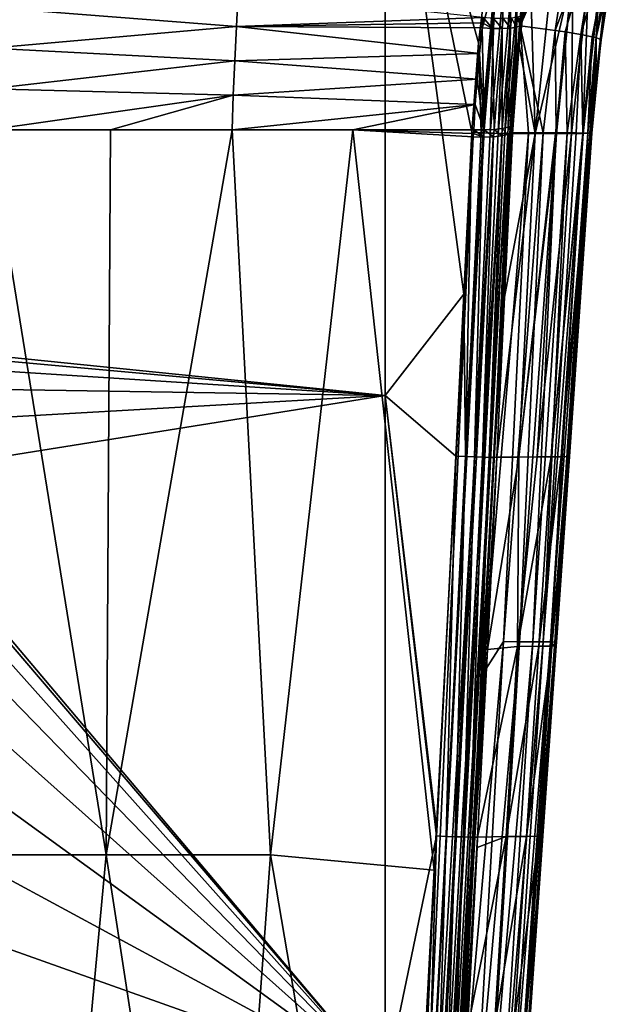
# Model space of a CAD drawing. Header units: metres. Extents: x -109 to 109, y -144 to 54.
# Tile 30 of 150: x 11 to 24, y -78 to -57. Entities that reach past the tile are written whole.
import ezdxf

# ---------------------------------------------------------------- set-up
doc = ezdxf.new("R2010")
doc.units = ezdxf.units.M
doc.layers.add('solid_20062313_XXX', color=7, linetype='CONTINUOUS')

msp = doc.modelspace()

# ---------------------------------------------------------------- linework, layer by layer
at = {"layer": 'solid_20062313_XXX'}
for points in [[(0.000001, -62.822498, -18.831715), (-0.037755, -48.760548, -19.140852), (18.848169, -50.005032, -19.051249)], [(1.490792, -62.9291, -18.828478), (0.000001, -62.822498, -18.831715), (18.848169, -50.005032, -19.051249)], [(1.490792, -62.9291, -18.828478), (18.848169, -50.005032, -19.051249), (18.848169, -64.691551, -18.714064)], [(20.528149, -62.529053, -18.759661), (18.848169, -64.691551, -18.714064), (18.848169, -50.005032, -19.051249)], [(20.697216, -59.070541, -18.845213), (20.528149, -62.529053, -18.759661), (18.848169, -50.005032, -19.051249)], [(20.841177, -57.159267, -18.888878), (20.697216, -59.070541, -18.845213), (18.848169, -50.005032, -19.051249)], [(21.071104, -55.268295, -18.929125), (20.841177, -57.159267, -18.888878), (18.848169, -50.005032, -19.051249)], [(22.910131, -54.131527, 12.809549), (21.733301, -56.794548, 16.684727), (22.484053, -56.894676, 12.387833)], [(21.744997, -56.688541, 16.705351), (21.733301, -56.794548, 16.684727), (22.910131, -54.131527, 12.809549)], [(21.744997, -56.688541, 16.705351), (22.910131, -54.131527, 12.809549), (21.75692, -56.582809, 16.725903)], [(23.458681, -54.30212, 8.329126), (22.910131, -54.131527, 12.809549), (22.484053, -56.894676, 12.387833)], [(23.458681, -54.30212, 8.329126), (22.484053, -56.894676, 12.387833), (22.693115, -56.926216, 10.902016)], [(23.458681, -54.30212, 8.329126), (22.693115, -56.926216, 10.902016), (23.029671, -56.981987, 7.985955)], [(23.786865, -54.425777, 3.808651), (23.458681, -54.30212, 8.329126), (23.029671, -56.981987, 7.985955)], [(23.786865, -54.425777, 3.808651), (23.029671, -56.981987, 7.985955), (23.273367, -57.029324, 5.015322)], [(23.786865, -54.425777, 3.808651), (23.273367, -57.029324, 5.015322), (23.35681, -57.049091, 3.553523)], [(23.711996, -55.456528, -0.760043), (23.786865, -54.425777, 3.808651), (23.35681, -57.049091, 3.553523)], [(21.199707, -55.776093, -18.895063), (20.841177, -57.159267, -18.888878), (21.071104, -55.268295, -18.929125)], [(22.055689, -59.098793, -15.489009), (21.712784, -57.217979, -18.167065), (21.938751, -55.361053, -18.209631)], [(21.807545, -55.846367, -18.392832), (21.938751, -55.361053, -18.209631), (21.712784, -57.217979, -18.167065)], [(22.427952, -55.502312, -15.517529), (22.055689, -59.098793, -15.489009), (21.938751, -55.361053, -18.209631)], [(22.858437, -55.653519, -12.603011), (22.055689, -59.098793, -15.489009), (22.427952, -55.502312, -15.517529)], [(23.711996, -55.456528, -0.760043), (23.35681, -57.049091, 3.553523), (23.462702, -57.094826, -0.86304)], [(23.563618, -56.034145, -3.756722), (23.711996, -55.456528, -0.760043), (23.462702, -57.094826, -0.86304)], [(22.858437, -55.653519, -12.603011), (22.490828, -59.096897, -12.609256), (22.055689, -59.098793, -15.489009)], [(22.510996, -59.096817, -12.457848), (22.490828, -59.096897, -12.609256), (22.858437, -55.653519, -12.603011)], [(22.829704, -59.095432, -9.717595), (22.510996, -59.096817, -12.457848), (22.858437, -55.653519, -12.603011)], [(23.19178, -55.793694, -9.666871), (22.829704, -59.095432, -9.717595), (22.858437, -55.653519, -12.603011)], [(20.898909, -59.080524, -18.820389), (20.841177, -57.159267, -18.888878), (21.199707, -55.776093, -18.895063)], [(20.939228, -59.082428, -18.809706), (20.898909, -59.080524, -18.820389), (21.199707, -55.776093, -18.895063)], [(20.939228, -59.082428, -18.809706), (21.199707, -55.776093, -18.895063), (21.090832, -59.089138, -18.750397)], [(21.199707, -55.776093, -18.895063), (21.390564, -55.800091, -18.825743), (21.090832, -59.089138, -18.750397)], [(21.090832, -59.089138, -18.750397), (21.390564, -55.800091, -18.825743), (21.262075, -59.095669, -18.638859)], [(21.390564, -55.800091, -18.825743), (21.561102, -55.820492, -18.714806), (21.262075, -59.095669, -18.638859)], [(21.262075, -59.095669, -18.638859), (21.561102, -55.820492, -18.714806), (21.403801, -59.099773, -18.491535)], [(21.561102, -55.820492, -18.714806), (21.702522, -55.836243, -18.567974), (21.403801, -59.099773, -18.491535)], [(21.403801, -59.099773, -18.491535), (21.702522, -55.836243, -18.567974), (21.508692, -59.101307, -18.316025)], [(21.702522, -55.836243, -18.567974), (21.807545, -55.846367, -18.392832), (21.508692, -59.101307, -18.316025)], [(21.508692, -59.101307, -18.316025), (21.807545, -55.846367, -18.392832), (21.571348, -59.09901, -18.121639)], [(21.807545, -55.846367, -18.392832), (21.712784, -57.217979, -18.167065), (21.571348, -59.09901, -18.121639)], [(23.072128, -59.093872, -6.816965), (22.829704, -59.095432, -9.717595), (23.19178, -55.793694, -9.666871)], [(23.427187, -55.920712, -6.715516), (23.072128, -59.093872, -6.816965), (23.19178, -55.793694, -9.666871)], [(23.077475, -59.093826, -6.736433), (23.072128, -59.093872, -6.816965), (23.427187, -55.920712, -6.715516)], [(23.217928, -59.092289, -3.907471), (23.077475, -59.093826, -6.736433), (23.427187, -55.920712, -6.715516)], [(23.563618, -56.034145, -3.756722), (23.217928, -59.092289, -3.907471), (23.427187, -55.920712, -6.715516)], [(15.669498, -56.811661, 17.699524), (15.709303, -56.081127, 17.832916), (10.442847, -56.402428, 18.000565)], [(15.669498, -56.811661, 17.699524), (20.942028, -56.622643, 17.428825), (15.709303, -56.081127, 17.832916)], [(23.563618, -56.034145, -3.756722), (23.26651, -59.090698, -1.002261), (23.217928, -59.092289, -3.907471)], [(23.563618, -56.034145, -3.756722), (23.350409, -58.096554, -0.930925), (23.26651, -59.090698, -1.002261)], [(23.563618, -56.034145, -3.756722), (23.462702, -57.094826, -0.86304), (23.350409, -58.096554, -0.930925)], [(15.669498, -56.811661, 17.699524), (10.442847, -56.402428, 18.000565), (10.41964, -57.272064, 17.839394)], [(20.930101, -56.730335, 17.408354), (20.942028, -56.622643, 17.428825), (15.669498, -56.811661, 17.699524)], [(20.918356, -56.838669, 17.387735), (20.930101, -56.730335, 17.408354), (15.669498, -56.811661, 17.699524)], [(21.143106, -56.854252, 17.339857), (20.930101, -56.730335, 17.408354), (20.918356, -56.838669, 17.387735)], [(21.143106, -56.854252, 17.339857), (20.942028, -56.622643, 17.428825), (20.930101, -56.730335, 17.408354)], [(21.16663, -56.639309, 17.380919), (20.942028, -56.622643, 17.428825), (21.143106, -56.854252, 17.339857)], [(21.16663, -56.639309, 17.380919), (21.143106, -56.854252, 17.339857), (21.34936, -56.857452, 17.237398)], [(21.372789, -56.643547, 17.27846), (21.16663, -56.639309, 17.380919), (21.34936, -56.857452, 17.237398)], [(21.372789, -56.643547, 17.27846), (21.34936, -56.857452, 17.237398), (21.523609, -56.848022, 17.087078)], [(21.547022, -56.63504, 17.128164), (21.372789, -56.643547, 17.27846), (21.523609, -56.848022, 17.087078)], [(21.547022, -56.63504, 17.128164), (21.523609, -56.848022, 17.087078), (21.654448, -56.826588, 16.898743)], [(21.677921, -56.614342, 16.939871), (21.547022, -56.63504, 17.128164), (21.654448, -56.826588, 16.898743)], [(21.677921, -56.614342, 16.939871), (21.654448, -56.826588, 16.898743), (21.733301, -56.794548, 16.684727)], [(21.677921, -56.614342, 16.939871), (21.744997, -56.688541, 16.705351), (21.75692, -56.582809, 16.725903)], [(21.677921, -56.614342, 16.939871), (21.733301, -56.794548, 16.684727), (21.744997, -56.688541, 16.705351)], [(15.634147, -57.544708, 17.56249), (15.669498, -56.811661, 17.699524), (10.41964, -57.272064, 17.839394)], [(20.862953, -57.387127, 17.28301), (15.669498, -56.811661, 17.699524), (15.634147, -57.544708, 17.56249)], [(20.862953, -57.387127, 17.28301), (20.918356, -56.838669, 17.387735), (15.669498, -56.811661, 17.699524)], [(20.966743, -59.020638, 16.922949), (20.918356, -56.838669, 17.387735), (20.862953, -57.387127, 17.28301)], [(21.143106, -56.854252, 17.339857), (20.918356, -56.838669, 17.387735), (20.966743, -59.020638, 16.922949)], [(21.143106, -56.854252, 17.339857), (20.966743, -59.020638, 16.922949), (21.174454, -59.0126, 16.82081)], [(21.34936, -56.857452, 17.237398), (21.143106, -56.854252, 17.339857), (21.174454, -59.0126, 16.82081)], [(21.34936, -56.857452, 17.237398), (21.174454, -59.0126, 16.82081), (21.34935, -58.99329, 16.670206)], [(21.523609, -56.848022, 17.087078), (21.34935, -58.99329, 16.670206), (21.479847, -58.963974, 16.481119)], [(21.523609, -56.848022, 17.087078), (21.34936, -56.857452, 17.237398), (21.34935, -58.99329, 16.670206)], [(21.654448, -56.826588, 16.898743), (21.479847, -58.963974, 16.481119), (21.557251, -58.92746, 16.265902)], [(21.654448, -56.826588, 16.898743), (21.523609, -56.848022, 17.087078), (21.479847, -58.963974, 16.481119)], [(21.549051, -59.078381, 16.235949), (21.908115, -59.079914, 14.344051), (21.733301, -56.794548, 16.684727)], [(21.553127, -59.002106, 16.251091), (21.549051, -59.078381, 16.235949), (21.733301, -56.794548, 16.684727)], [(21.553127, -59.002106, 16.251091), (21.733301, -56.794548, 16.684727), (21.557251, -58.92746, 16.265902)], [(21.733301, -56.794548, 16.684727), (21.632124, -57.850636, 16.477804), (21.557251, -58.92746, 16.265902)], [(21.654448, -56.826588, 16.898743), (21.557251, -58.92746, 16.265902), (21.632124, -57.850636, 16.477804)], [(21.654448, -56.826588, 16.898743), (21.632124, -57.850636, 16.477804), (21.733301, -56.794548, 16.684727)], [(22.225576, -59.081516, 12.443178), (22.484053, -56.894676, 12.387833), (21.733301, -56.794548, 16.684727)], [(21.908115, -59.079914, 14.344051), (22.225576, -59.081516, 12.443178), (21.733301, -56.794548, 16.684727)], [(22.225576, -59.081516, 12.443178), (22.501286, -59.083122, 10.533937), (22.484053, -56.894676, 12.387833)], [(22.501286, -59.083122, 10.533937), (22.693115, -56.926216, 10.902016), (22.484053, -56.894676, 12.387833)], [(22.501286, -59.083122, 10.533937), (22.734983, -59.084667, 8.617625), (22.693115, -56.926216, 10.902016)], [(22.734983, -59.084667, 8.617625), (23.029671, -56.981987, 7.985955), (22.693115, -56.926216, 10.902016)], [(22.734983, -59.084667, 8.617625), (22.926325, -59.086094, 6.696929), (23.029671, -56.981987, 7.985955)], [(22.926325, -59.086094, 6.696929), (23.075247, -59.087391, 4.772512), (23.029671, -56.981987, 7.985955)], [(23.075247, -59.087391, 4.772512), (23.273367, -57.029324, 5.015322), (23.029671, -56.981987, 7.985955)], [(20.898909, -59.080524, -18.820389), (20.697216, -59.070541, -18.845213), (20.841177, -57.159267, -18.888878)], [(23.075247, -59.087391, 4.772512), (23.181574, -59.088581, 2.847078), (23.273367, -57.029324, 5.015322)], [(23.181574, -59.088581, 2.847078), (23.35681, -57.049091, 3.553523), (23.273367, -57.029324, 5.015322)], [(23.181574, -59.088581, 2.847078), (23.245316, -59.08968, 0.921945), (23.35681, -57.049091, 3.553523)], [(23.245316, -59.08968, 0.921945), (23.26651, -59.090698, -1.002261), (23.35681, -57.049091, 3.553523)], [(23.26651, -59.090698, -1.002261), (23.350409, -58.096554, -0.930925), (23.35681, -57.049091, 3.553523)], [(23.350409, -58.096554, -0.930925), (23.462702, -57.094826, -0.86304), (23.35681, -57.049091, 3.553523)], [(15.634147, -57.544708, 17.56249), (10.41964, -57.272064, 17.839394), (10.400037, -58.144188, 17.674423)], [(20.814798, -57.933193, 17.178295), (20.862953, -57.387127, 17.28301), (15.634147, -57.544708, 17.56249)], [(20.966743, -59.020638, 16.922949), (20.862953, -57.387127, 17.28301), (20.814798, -57.933193, 17.178295)], [(22.055689, -59.098793, -15.489009), (21.571348, -59.09901, -18.121639), (21.712784, -57.217979, -18.167065)], [(15.60431, -58.280617, 17.42309), (15.634147, -57.544708, 17.56249), (10.400037, -58.144188, 17.674423)], [(20.814798, -57.933193, 17.178295), (15.634147, -57.544708, 17.56249), (15.60431, -58.280617, 17.42309)], [(20.773817, -58.47665, 17.073814), (20.814798, -57.933193, 17.178295), (15.60431, -58.280617, 17.42309)], [(20.966743, -59.020638, 16.922949), (20.814798, -57.933193, 17.178295), (20.773817, -58.47665, 17.073814)], [(15.60431, -58.280617, 17.42309), (10.400037, -58.144188, 17.674423), (10.384068, -59.01923, 17.508102)], [(12.981523, -59.019096, 17.406761), (15.60431, -58.280617, 17.42309), (10.384068, -59.01923, 17.508102)], [(12.981523, -59.019096, 17.406761), (15.578664, -59.018909, 17.282871), (15.60431, -58.280617, 17.42309)], [(20.773817, -58.47665, 17.073814), (15.60431, -58.280617, 17.42309), (15.578664, -59.018909, 17.282871)], [(18.159645, -59.018372, 17.137432), (20.773817, -58.47665, 17.073814), (15.578664, -59.018909, 17.282871)], [(18.159645, -59.018372, 17.137432), (20.739939, -59.017269, 16.969791), (20.773817, -58.47665, 17.073814)], [(20.966743, -59.020638, 16.922949), (20.773817, -58.47665, 17.073814), (20.739939, -59.017269, 16.969791)], [(12.888273, -74.506508, 14.378511), (10.384068, -59.01923, 17.508102), (9.3756, -74.506851, 14.519357)], [(12.888273, -74.506508, 14.378511), (12.981523, -59.019096, 17.406761), (10.384068, -59.01923, 17.508102)], [(12.888273, -74.506508, 14.378511), (15.578664, -59.018909, 17.282871), (12.981523, -59.019096, 17.406761)], [(16.399704, -74.506058, 14.193216), (15.578664, -59.018909, 17.282871), (12.888273, -74.506508, 14.378511)], [(16.399704, -74.506058, 14.193216), (18.159645, -59.018372, 17.137432), (15.578664, -59.018909, 17.282871)], [(19.897163, -74.833099, 13.899531), (18.159645, -59.018372, 17.137432), (16.399704, -74.506058, 14.193216)], [(20.735704, -59.093857, 16.954933), (20.739939, -59.017269, 16.969791), (18.159645, -59.018372, 17.137432)], [(20.731503, -59.171383, 16.939888), (18.159645, -59.018372, 17.137432), (19.897163, -74.833099, 13.899531)], [(20.731503, -59.171383, 16.939888), (20.735704, -59.093857, 16.954933), (18.159645, -59.018372, 17.137432)], [(19.446827, -97.167015, 9.042355), (20.932938, -70.638321, 13.98465), (21.549051, -59.078381, 16.235949)], [(21.471695, -59.11602, 16.451117), (19.446827, -97.167015, 9.042355), (21.549051, -59.078381, 16.235949)], [(20.56336, -65.999435, -18.641199), (20.528149, -62.529053, -18.759661), (20.697216, -59.070541, -18.845213)], [(20.56336, -65.999435, -18.641199), (20.697216, -59.070541, -18.845213), (20.898909, -59.080524, -18.820389)], [(20.56336, -65.999435, -18.641199), (20.898909, -59.080524, -18.820389), (20.939228, -59.082428, -18.809706)], [(20.756226, -66.006836, -18.570217), (20.56336, -65.999435, -18.641199), (20.939228, -59.082428, -18.809706)], [(20.958429, -59.174408, 16.893055), (20.735704, -59.093857, 16.954933), (20.731503, -59.171383, 16.939888)], [(20.958429, -59.174408, 16.893055), (20.739939, -59.017269, 16.969791), (20.735704, -59.093857, 16.954933)], [(20.966743, -59.020638, 16.922949), (20.739939, -59.017269, 16.969791), (20.958429, -59.174408, 16.893055)], [(20.756226, -66.006836, -18.570217), (20.939228, -59.082428, -18.809706), (21.090832, -59.089138, -18.750397)], [(20.756226, -66.006836, -18.570217), (21.090832, -59.089138, -18.750397), (21.162788, -59.092041, -18.710207)], [(20.928015, -66.012039, -18.457294), (20.756226, -66.006836, -18.570217), (21.162788, -59.092041, -18.710207)], [(20.928015, -66.012039, -18.457294), (21.162788, -59.092041, -18.710207), (21.262075, -59.095669, -18.638859)], [(20.928015, -66.012039, -18.457294), (21.262075, -59.095669, -18.638859), (21.35136, -59.098446, -18.554092)], [(21.069757, -66.014771, -18.308327), (20.928015, -66.012039, -18.457294), (21.35136, -59.098446, -18.554092)], [(20.932938, -70.638321, 13.98465), (21.908115, -59.079914, 14.344051), (21.549051, -59.078381, 16.235949)], [(21.377499, -69.950241, 11.8411), (21.908115, -59.079914, 14.344051), (20.932938, -70.638321, 13.98465)], [(20.966743, -59.020638, 16.922949), (20.958429, -59.174408, 16.893055), (21.16626, -59.16568, 16.790934)], [(21.174454, -59.0126, 16.82081), (20.966743, -59.020638, 16.922949), (21.16626, -59.16568, 16.790934)], [(21.069757, -66.014771, -18.308327), (21.35136, -59.098446, -18.554092), (21.403801, -59.099773, -18.491535)], [(21.069757, -66.014771, -18.308327), (21.403801, -59.099773, -18.491535), (21.490974, -59.101185, -18.352921)], [(21.162788, -59.092041, -18.710207), (21.090832, -59.089138, -18.750397), (21.262075, -59.095669, -18.638859)], [(21.174454, -59.0126, 16.82081), (21.16626, -59.16568, 16.790934), (21.341213, -59.145779, 16.640291)], [(21.174057, -66.014885, -18.131094), (21.571348, -59.09901, -18.121639), (21.401344, -62.592499, -18.031057)], [(21.174057, -66.014885, -18.131094), (21.508692, -59.101307, -18.316025), (21.571348, -59.09901, -18.121639)], [(21.34935, -58.99329, 16.670206), (21.174454, -59.0126, 16.82081), (21.341213, -59.145779, 16.640291)], [(21.706873, -66.009277, -15.226457), (21.235464, -66.012383, -17.934847), (22.055689, -59.098793, -15.489009)], [(21.401344, -62.592499, -18.031057), (22.055689, -59.098793, -15.489009), (21.235464, -66.012383, -17.934847)], [(21.35136, -59.098446, -18.554092), (21.262075, -59.095669, -18.638859), (21.403801, -59.099773, -18.491535)], [(21.34935, -58.99329, 16.670206), (21.341213, -59.145779, 16.640291), (21.471695, -59.11602, 16.451117)], [(21.479847, -58.963974, 16.481119), (21.34935, -58.99329, 16.670206), (21.471695, -59.11602, 16.451117)], [(21.377499, -69.950241, 11.8411), (22.225576, -59.081516, 12.443178), (21.908115, -59.079914, 14.344051)], [(21.72155, -69.952217, 9.579893), (22.225576, -59.081516, 12.443178), (21.377499, -69.950241, 11.8411)], [(21.401344, -62.592499, -18.031057), (21.571348, -59.09901, -18.121639), (22.055689, -59.098793, -15.489009)], [(21.490974, -59.101185, -18.352921), (21.403801, -59.099773, -18.491535), (21.508692, -59.101307, -18.316025)], [(21.479847, -58.963974, 16.481119), (21.471695, -59.11602, 16.451117), (21.549051, -59.078381, 16.235949)], [(21.479847, -58.963974, 16.481119), (21.553127, -59.002106, 16.251091), (21.557251, -58.92746, 16.265902)], [(21.479847, -58.963974, 16.481119), (21.549051, -59.078381, 16.235949), (21.553127, -59.002106, 16.251091)], [(21.706873, -66.009277, -15.226457), (22.490828, -59.096897, -12.609256), (22.510996, -59.096817, -12.457848)], [(21.706873, -66.009277, -15.226457), (22.510996, -59.096817, -12.457848), (22.093706, -66.006256, -12.501256)], [(21.706873, -66.009277, -15.226457), (22.055689, -59.098793, -15.489009), (22.490828, -59.096897, -12.609256)], [(21.72155, -69.952217, 9.579893), (22.501286, -59.083122, 10.533937), (22.225576, -59.081516, 12.443178)], [(22.004646, -69.954285, 7.310649), (22.501286, -59.083122, 10.533937), (21.72155, -69.952217, 9.579893)], [(22.004646, -69.954285, 7.310649), (22.734983, -59.084667, 8.617625), (22.501286, -59.083122, 10.533937)], [(22.224792, -69.956154, 5.034538), (22.734983, -59.084667, 8.617625), (22.004646, -69.954285, 7.310649)], [(22.093706, -66.006256, -12.501256), (22.510996, -59.096817, -12.457848), (22.829704, -59.095432, -9.717595)], [(22.093706, -66.006256, -12.501256), (22.829704, -59.095432, -9.717595), (22.395308, -66.003311, -9.762795)], [(22.224792, -69.956154, 5.034538), (22.926325, -59.086094, 6.696929), (22.734983, -59.084667, 8.617625)], [(22.224792, -69.956154, 5.034538), (23.075247, -59.087391, 4.772512), (22.926325, -59.086094, 6.696929)], [(22.381561, -69.957748, 2.753099), (23.075247, -59.087391, 4.772512), (22.224792, -69.956154, 5.034538)], [(22.381561, -69.957748, 2.753099), (23.181574, -59.088581, 2.847078), (23.075247, -59.087391, 4.772512)], [(22.475315, -69.959145, 0.46806), (23.181574, -59.088581, 2.847078), (22.381561, -69.957748, 2.753099)], [(22.395308, -66.003311, -9.762795), (23.072128, -59.093872, -6.816965), (23.077475, -59.093826, -6.736433)], [(22.395308, -66.003311, -9.762795), (23.077475, -59.093826, -6.736433), (22.611006, -66.000465, -7.016564)], [(22.395308, -66.003311, -9.762795), (22.829704, -59.095432, -9.717595), (23.072128, -59.093872, -6.816965)], [(22.475315, -69.959145, 0.46806), (23.245316, -59.08968, 0.921945), (23.181574, -59.088581, 2.847078)], [(22.506386, -69.960983, -1.818903), (23.245316, -59.08968, 0.921945), (22.475315, -69.959145, 0.46806)], [(22.783712, -65.995041, -1.520953), (23.245316, -59.08968, 0.921945), (22.506386, -69.960983, -1.818903)], [(22.611006, -66.000465, -7.016564), (23.077475, -59.093826, -6.736433), (23.217928, -59.092289, -3.907471)], [(22.611006, -66.000465, -7.016564), (23.217928, -59.092289, -3.907471), (22.740469, -65.997704, -4.268084)], [(22.740469, -65.997704, -4.268084), (23.217928, -59.092289, -3.907471), (23.26651, -59.090698, -1.002261)], [(22.740469, -65.997704, -4.268084), (23.26651, -59.090698, -1.002261), (22.783712, -65.995041, -1.520953)], [(22.783712, -65.995041, -1.520953), (23.26651, -59.090698, -1.002261), (23.245316, -59.08968, 0.921945)], [(21.16626, -59.16568, 16.790934), (18.932365, -97.228874, 9.503375), (19.14307, -97.21936, 9.396078)], [(21.16626, -59.16568, 16.790934), (20.958429, -59.174408, 16.893055), (18.932365, -97.228874, 9.503375)], [(18.932365, -97.228874, 9.503375), (20.731503, -59.171383, 16.939888), (19.897163, -74.833099, 13.899531)], [(20.958429, -59.174408, 16.893055), (20.731503, -59.171383, 16.939888), (18.932365, -97.228874, 9.503375)], [(21.341213, -59.145779, 16.640291), (19.14307, -97.21936, 9.396078), (19.318604, -97.198257, 9.23878)], [(21.341213, -59.145779, 16.640291), (21.16626, -59.16568, 16.790934), (19.14307, -97.21936, 9.396078)], [(21.471695, -59.11602, 16.451117), (19.318604, -97.198257, 9.23878), (19.446827, -97.167015, 9.042355)], [(21.471695, -59.11602, 16.451117), (21.341213, -59.145779, 16.640291), (19.318604, -97.198257, 9.23878)], [(21.174057, -66.014885, -18.131094), (21.069757, -66.014771, -18.308327), (21.490974, -59.101185, -18.352921)], [(21.174057, -66.014885, -18.131094), (21.490974, -59.101185, -18.352921), (21.508692, -59.101307, -18.316025)], [(20.528149, -62.529053, -18.759661), (20.359491, -65.990219, -18.666536), (18.848169, -64.691551, -18.714064)], [(20.56336, -65.999435, -18.641199), (20.359491, -65.990219, -18.666536), (20.528149, -62.529053, -18.759661)], [(21.174057, -66.014885, -18.131094), (21.401344, -62.592499, -18.031057), (21.235464, -66.012383, -17.934847)], [(2.950836, -63.246613, -18.818821), (1.490792, -62.9291, -18.828478), (18.848169, -64.691551, -18.714064)], [(4.35103, -63.768654, -18.802891), (2.950836, -63.246613, -18.818821), (18.848169, -64.691551, -18.714064)], [(5.663236, -64.484909, -18.78092), (4.35103, -63.768654, -18.802891), (18.848169, -64.691551, -18.714064)], [(6.860079, -65.380569, -18.753273), (5.663236, -64.484909, -18.78092), (18.848169, -64.691551, -18.714064)], [(7.91707, -66.437202, -18.7204), (6.860079, -65.380569, -18.753273), (18.848169, -64.691551, -18.714064)], [(7.91707, -66.437202, -18.7204), (18.848169, -64.691551, -18.714064), (18.848169, -79.374359, -18.242046)], [(19.947842, -74.099648, -18.419071), (18.848169, -79.374359, -18.242046), (18.848169, -64.691551, -18.714064)], [(19.953413, -73.993973, -18.42256), (19.947842, -74.099648, -18.419071), (18.848169, -64.691551, -18.714064)], [(20.359491, -65.990219, -18.666536), (19.953413, -73.993973, -18.42256), (18.848169, -64.691551, -18.714064)], [(20.359491, -65.990219, -18.666536), (19.947842, -74.099648, -18.419071), (19.953413, -73.993973, -18.42256)], [(20.153, -74.110672, -18.39332), (19.947842, -74.099648, -18.419071), (20.359491, -65.990219, -18.666536)], [(20.153, -74.110672, -18.39332), (20.359491, -65.990219, -18.666536), (20.56336, -65.999435, -18.641199)], [(20.346975, -74.11853, -18.321365), (20.153, -74.110672, -18.39332), (20.56336, -65.999435, -18.641199)], [(20.346975, -74.11853, -18.321365), (20.56336, -65.999435, -18.641199), (20.756226, -66.006836, -18.570217)], [(20.519464, -74.123848, -18.206978), (20.346975, -74.11853, -18.321365), (20.756226, -66.006836, -18.570217)], [(20.519464, -74.123848, -18.206978), (20.756226, -66.006836, -18.570217), (20.928015, -66.012039, -18.457294)], [(20.661343, -74.12635, -18.056213), (20.519464, -74.123848, -18.206978), (20.928015, -66.012039, -18.457294)], [(20.661343, -74.12635, -18.056213), (20.928015, -66.012039, -18.457294), (21.069757, -66.014771, -18.308327)], [(20.765097, -74.125908, -17.877048), (20.661343, -74.12635, -18.056213), (21.069757, -66.014771, -18.308327)], [(20.765097, -74.125908, -17.877048), (21.235464, -66.012383, -17.934847), (21.031813, -70.121056, -17.810133)], [(20.765097, -74.125908, -17.877048), (21.174057, -66.014885, -18.131094), (21.235464, -66.012383, -17.934847)], [(20.765097, -74.125908, -17.877048), (21.069757, -66.014771, -18.308327), (21.174057, -66.014885, -18.131094)], [(21.706873, -66.009277, -15.226457), (21.031813, -70.121056, -17.810133), (21.235464, -66.012383, -17.934847)], [(21.706873, -66.009277, -15.226457), (21.672659, -70.055084, -13.860129), (21.031813, -70.121056, -17.810133)], [(22.395308, -66.003311, -9.762795), (22.131954, -70.050072, -9.862892), (21.672659, -70.055084, -13.860129)], [(22.093706, -66.006256, -12.501256), (22.395308, -66.003311, -9.762795), (21.672659, -70.055084, -13.860129)], [(21.706873, -66.009277, -15.226457), (22.093706, -66.006256, -12.501256), (21.672659, -70.055084, -13.860129)], [(22.611006, -66.000465, -7.016564), (22.408325, -70.045105, -5.848216), (22.131954, -70.050072, -9.862892)], [(22.395308, -66.003311, -9.762795), (22.611006, -66.000465, -7.016564), (22.131954, -70.050072, -9.862892)], [(22.408325, -70.045105, -5.848216), (22.783712, -65.995041, -1.520953), (22.506386, -69.960983, -1.818903)], [(22.740469, -65.997704, -4.268084), (22.783712, -65.995041, -1.520953), (22.408325, -70.045105, -5.848216)], [(22.611006, -66.000465, -7.016564), (22.740469, -65.997704, -4.268084), (22.408325, -70.045105, -5.848216)], [(8.813217, -67.63385, -18.682833), (7.91707, -66.437202, -18.7204), (18.848169, -79.374359, -18.242046)], [(9.530095, -68.946236, -18.641233), (8.813217, -67.63385, -18.682833), (18.848169, -79.374359, -18.242046)], [(10.05277, -70.347061, -18.596357), (9.530095, -68.946236, -18.641233), (18.848169, -79.374359, -18.242046)], [(21.377499, -69.950241, 11.8411), (20.342026, -81.720299, 11.82393), (20.748737, -80.831139, 9.896072)], [(21.377499, -69.950241, 11.8411), (20.932938, -70.638321, 13.98465), (20.342026, -81.720299, 11.82393)], [(21.72155, -69.952217, 9.579893), (21.377499, -69.950241, 11.8411), (20.748737, -80.831139, 9.896072)], [(21.72155, -69.952217, 9.579893), (20.748737, -80.831139, 9.896072), (21.052521, -80.833, 7.820189)], [(22.004646, -69.954285, 7.310649), (21.72155, -69.952217, 9.579893), (21.052521, -80.833, 7.820189)], [(22.004646, -69.954285, 7.310649), (21.052521, -80.833, 7.820189), (21.303324, -80.83506, 5.737979)], [(22.224792, -69.956154, 5.034538), (22.004646, -69.954285, 7.310649), (21.303324, -80.83506, 5.737979)], [(22.224792, -69.956154, 5.034538), (21.303324, -80.83506, 5.737979), (21.498016, -80.836906, 3.649966)], [(22.381561, -69.957748, 2.753099), (22.224792, -69.956154, 5.034538), (21.498016, -80.836906, 3.649966)], [(22.381561, -69.957748, 2.753099), (21.498016, -80.836906, 3.649966), (21.636118, -80.838455, 1.557295)], [(22.475315, -69.959145, 0.46806), (22.381561, -69.957748, 2.753099), (21.636118, -80.838455, 1.557295)], [(22.475315, -69.959145, 0.46806), (21.636118, -80.838455, 1.557295), (21.718384, -80.839783, -0.538594)], [(22.475315, -69.959145, 0.46806), (21.718384, -80.839783, -0.538594), (21.74556, -80.841309, -2.636297)], [(21.93338, -78.155365, -2.434513), (22.475315, -69.959145, 0.46806), (21.74556, -80.841309, -2.636297)], [(21.93338, -78.155365, -2.434513), (22.217134, -74.097488, -2.129662), (22.475315, -69.959145, 0.46806)], [(22.217134, -74.097488, -2.129662), (22.500809, -70.040756, -1.824896), (22.475315, -69.959145, 0.46806)], [(22.408325, -70.045105, -5.848216), (22.506386, -69.960983, -1.818903), (22.500809, -70.040756, -1.824896)], [(22.500809, -70.040756, -1.824896), (22.506386, -69.960983, -1.818903), (22.475315, -69.959145, 0.46806)], [(20.765097, -74.125908, -17.877048), (21.031813, -70.121056, -17.810133), (20.824921, -74.128906, -17.678652)], [(20.824921, -74.128906, -17.678652), (21.031813, -70.121056, -17.810133), (21.672659, -70.055084, -13.860129)], [(21.432417, -74.116432, -13.821637), (20.824921, -74.128906, -17.678652), (21.672659, -70.055084, -13.860129)], [(21.432417, -74.116432, -13.821637), (21.672659, -70.055084, -13.860129), (22.131954, -70.050072, -9.862892)], [(21.867538, -74.110214, -9.937907), (21.432417, -74.116432, -13.821637), (22.131954, -70.050072, -9.862892)], [(21.867538, -74.110214, -9.937907), (22.131954, -70.050072, -9.862892), (22.408325, -70.045105, -5.848216)], [(22.129398, -74.103897, -6.037858), (21.867538, -74.110214, -9.937907), (22.408325, -70.045105, -5.848216)], [(22.129398, -74.103897, -6.037858), (22.500809, -70.040756, -1.824896), (22.217134, -74.097488, -2.129662)], [(22.129398, -74.103897, -6.037858), (22.408325, -70.045105, -5.848216), (22.500809, -70.040756, -1.824896)], [(10.370721, -71.807968, -18.549034), (10.05277, -70.347061, -18.596357), (18.848169, -79.374359, -18.242046)], [(19.446827, -97.167015, 9.042355), (20.342026, -81.720299, 11.82393), (20.932938, -70.638321, 13.98465)], [(10.4775, -73.299721, -18.500175), (10.370721, -71.807968, -18.549034), (18.848169, -79.374359, -18.242046)], [(10.370798, -74.791496, -18.450764), (10.4775, -73.299721, -18.500175), (18.848169, -79.374359, -18.242046)], [(19.947842, -74.099648, -18.419071), (19.505629, -82.208511, -18.130617), (18.848169, -79.374359, -18.242046)], [(19.711643, -82.219116, -18.104652), (19.505629, -82.208511, -18.130617), (19.947842, -74.099648, -18.419071)], [(19.711643, -82.219116, -18.104652), (19.947842, -74.099648, -18.419071), (20.153, -74.110672, -18.39332)], [(19.906309, -82.22731, -18.03208), (19.711643, -82.219116, -18.104652), (20.153, -74.110672, -18.39332)], [(19.906309, -82.22731, -18.03208), (20.153, -74.110672, -18.39332), (20.346975, -74.11853, -18.321365)], [(20.079235, -82.232643, -17.916769), (19.906309, -82.22731, -18.03208), (20.346975, -74.11853, -18.321365)], [(20.079235, -82.232643, -17.916769), (20.346975, -74.11853, -18.321365), (20.519464, -74.123848, -18.206978)], [(20.221195, -82.234848, -17.764877), (20.079235, -82.232643, -17.916769), (20.519464, -74.123848, -18.206978)], [(20.221195, -82.234848, -17.764877), (20.519464, -74.123848, -18.206978), (20.661343, -74.12635, -18.056213)], [(20.324612, -82.233795, -17.584509), (20.221195, -82.234848, -17.764877), (20.661343, -74.12635, -18.056213)], [(20.324612, -82.233795, -17.584509), (20.765097, -74.125908, -17.877048), (20.824921, -74.128906, -17.678652)], [(20.324612, -82.233795, -17.584509), (20.661343, -74.12635, -18.056213), (20.765097, -74.125908, -17.877048)], [(20.324612, -82.233795, -17.584509), (20.824921, -74.128906, -17.678652), (20.81353, -74.34523, -17.671314)], [(20.605453, -78.227257, -17.534988), (20.81353, -74.34523, -17.671314), (21.432417, -74.116432, -13.821637)], [(21.184658, -78.17218, -13.801953), (20.605453, -78.227257, -17.534988), (21.432417, -74.116432, -13.821637)], [(20.81353, -74.34523, -17.671314), (20.824921, -74.128906, -17.678652), (21.432417, -74.116432, -13.821637)], [(21.184658, -78.17218, -13.801953), (21.432417, -74.116432, -13.821637), (21.867538, -74.110214, -9.937907)], [(21.599863, -78.166618, -10.025598), (21.184658, -78.17218, -13.801953), (21.867538, -74.110214, -9.937907)], [(21.599863, -78.166618, -10.025598), (21.867538, -74.110214, -9.937907), (22.129398, -74.103897, -6.037858)], [(21.849718, -78.16082, -6.233862), (21.599863, -78.166618, -10.025598), (22.129398, -74.103897, -6.037858)], [(21.849718, -78.16082, -6.233862), (22.217134, -74.097488, -2.129662), (21.93338, -78.155365, -2.434513)], [(21.849718, -78.16082, -6.233862), (22.129398, -74.103897, -6.037858), (22.217134, -74.097488, -2.129662)], [(20.324612, -82.233795, -17.584509), (20.81353, -74.34523, -17.671314), (20.605453, -78.227257, -17.534988)], [(7.636765, -90.011604, 11.550218), (11.453464, -90.011253, 11.408254), (9.3756, -74.506851, 14.519357)], [(11.453464, -90.011253, 11.408254), (12.888273, -74.506508, 14.378511), (9.3756, -74.506851, 14.519357)], [(11.453464, -90.011253, 11.408254), (15.269023, -90.01075, 11.209502), (12.888273, -74.506508, 14.378511)], [(15.269023, -90.01075, 11.209502), (16.399704, -74.506058, 14.193216), (12.888273, -74.506508, 14.378511)], [(15.269023, -90.01075, 11.209502), (19.074234, -90.244865, 10.908154), (16.399704, -74.506058, 14.193216)], [(19.074234, -90.244865, 10.908154), (19.897163, -74.833099, 13.899531), (16.399704, -74.506058, 14.193216)], [(10.052906, -76.252472, -18.401831), (10.370798, -74.791496, -18.450764), (18.848169, -79.374359, -18.242046)], [(18.932365, -97.228874, 9.503375), (19.897163, -74.833099, 13.899531), (19.074234, -90.244865, 10.908154)], [(9.530259, -77.653412, -18.354422), (10.052906, -76.252472, -18.401831), (18.848169, -79.374359, -18.242046)], [(8.813382, -78.965889, -18.309566), (9.530259, -77.653412, -18.354422), (18.848169, -79.374359, -18.242046)]]:
    msp.add_3dface(points, dxfattribs=at)

doc.saveas('drawing.dxf')
